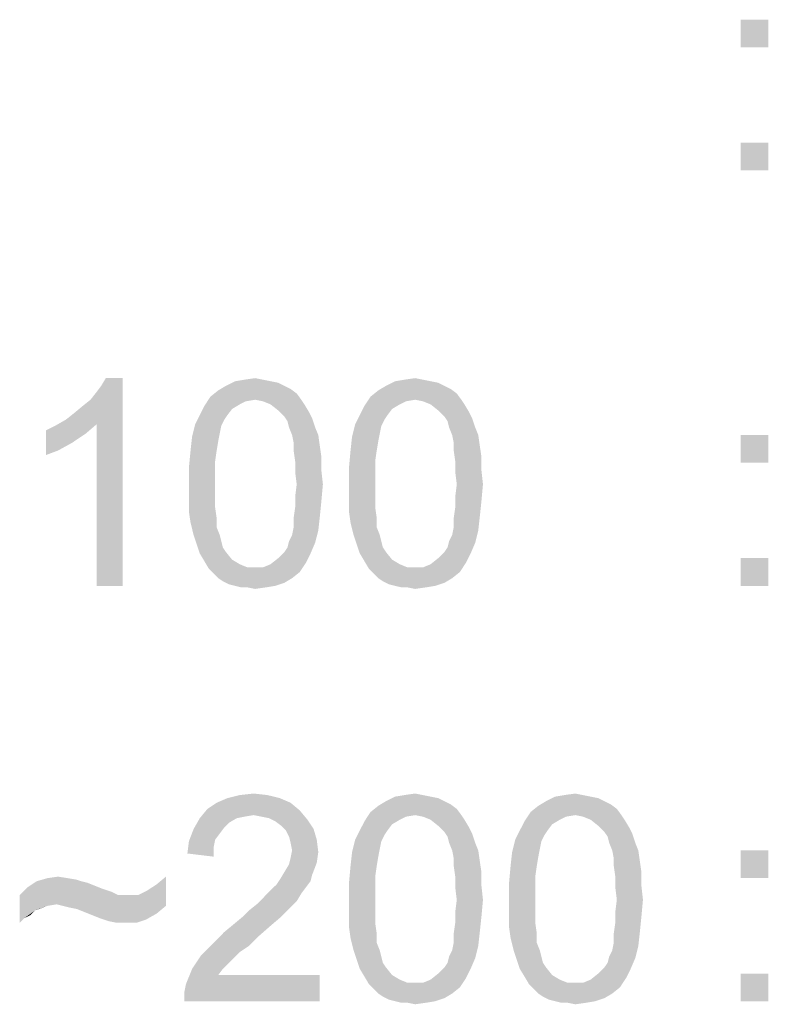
# Model space of a CAD drawing. Extents: x 0 to 1189, y 0 to 841.
# Tile 63 of 96: x 1096 to 1105, y 46 to 57. Entities that reach past the tile are written whole.
import ezdxf

# ---------------------------------------------------------------- set-up
doc = ezdxf.new("R2010")
doc.units = 0
doc.header["$LTSCALE"] = 65.395
doc.layers.get('0').update_dxf_attribs({"linetype": 'CONTINUOUS'})

msp = doc.modelspace()

# ---------------------------------------------------------------- linework, layer by layer
at = {"color": 6, "linetype": 'Continuous'}
for points in [[(1104.659, 56.62), (1104.352, 56.313), (1104.352, 56.62)], [(1104.352, 56.313), (1104.659, 56.62), (1104.659, 56.313)], [(1104.659, 55.257), (1104.352, 54.95), (1104.352, 55.257)], [(1104.352, 54.95), (1104.659, 55.257), (1104.659, 54.95)], [(1096.882, 52.19), (1096.968, 52.258), (1097.513, 52.65)], [(1097.223, 52.139), (1096.882, 52.19), (1097.513, 52.65)], [(1096.968, 52.258), (1097.07, 52.343), (1097.513, 52.65)], [(1097.07, 52.343), (1097.155, 52.411), (1097.513, 52.65)], [(1097.155, 52.411), (1097.223, 52.497), (1097.513, 52.65)], [(1097.223, 52.497), (1097.274, 52.565), (1097.513, 52.65)], [(1097.223, 50.35), (1097.223, 52.139), (1097.513, 52.65)], [(1097.223, 50.35), (1097.513, 52.65), (1097.513, 50.35)], [(1097.513, 52.65), (1097.274, 52.565), (1097.325, 52.65)], [(1099.302, 52.565), (1099.37, 52.531), (1098.569, 52.514)], [(1099.302, 52.565), (1098.569, 52.514), (1098.654, 52.565)], [(1099.148, 52.616), (1099.234, 52.599), (1098.654, 52.565)], [(1099.148, 52.616), (1098.654, 52.565), (1098.757, 52.616)], [(1098.654, 52.565), (1099.234, 52.599), (1099.302, 52.565)], [(1099.063, 52.633), (1098.757, 52.616), (1098.859, 52.633)], [(1098.757, 52.616), (1099.063, 52.633), (1099.148, 52.616)], [(1098.859, 52.633), (1098.978, 52.65), (1099.063, 52.633)], [(1101.074, 52.565), (1101.142, 52.531), (1100.341, 52.514)], [(1101.074, 52.565), (1100.341, 52.514), (1100.426, 52.565)], [(1100.92, 52.616), (1101.005, 52.599), (1100.426, 52.565)], [(1100.92, 52.616), (1100.426, 52.565), (1100.528, 52.616)], [(1100.426, 52.565), (1101.005, 52.599), (1101.074, 52.565)], [(1100.835, 52.633), (1100.528, 52.616), (1100.631, 52.633)], [(1100.528, 52.616), (1100.835, 52.633), (1100.92, 52.616)], [(1100.631, 52.633), (1100.75, 52.65), (1100.835, 52.633)], [(1099.438, 52.48), (1098.484, 52.446), (1098.569, 52.514)], [(1098.978, 52.411), (1098.484, 52.446), (1099.438, 52.48)], [(1098.569, 52.514), (1099.37, 52.531), (1099.438, 52.48)], [(1098.978, 52.411), (1099.438, 52.48), (1099.489, 52.411)], [(1101.21, 52.48), (1100.256, 52.446), (1100.341, 52.514)], [(1100.75, 52.411), (1100.256, 52.446), (1101.21, 52.48)], [(1100.341, 52.514), (1101.142, 52.531), (1101.21, 52.48)], [(1100.75, 52.411), (1101.21, 52.48), (1101.261, 52.411)], [(1098.723, 52.309), (1098.365, 52.241), (1098.416, 52.343)], [(1098.978, 52.411), (1098.416, 52.343), (1098.484, 52.446)], [(1098.978, 52.411), (1098.876, 52.394), (1098.416, 52.343)], [(1098.876, 52.394), (1098.808, 52.36), (1098.416, 52.343)], [(1098.416, 52.343), (1098.808, 52.36), (1098.723, 52.309)], [(1099.489, 52.411), (1099.063, 52.394), (1098.978, 52.411)], [(1099.148, 52.36), (1099.063, 52.394), (1099.489, 52.411)], [(1099.148, 52.36), (1099.489, 52.411), (1099.523, 52.36)], [(1099.523, 52.36), (1099.234, 52.292), (1099.148, 52.36)], [(1099.234, 52.292), (1099.523, 52.36), (1099.574, 52.275)], [(1100.494, 52.309), (1100.137, 52.241), (1100.188, 52.343)], [(1100.75, 52.411), (1100.188, 52.343), (1100.256, 52.446)], [(1100.75, 52.411), (1100.648, 52.394), (1100.188, 52.343)], [(1100.648, 52.394), (1100.58, 52.36), (1100.188, 52.343)], [(1100.188, 52.343), (1100.58, 52.36), (1100.494, 52.309)], [(1101.261, 52.411), (1100.835, 52.394), (1100.75, 52.411)], [(1100.92, 52.36), (1100.835, 52.394), (1101.261, 52.411)], [(1100.92, 52.36), (1101.261, 52.411), (1101.295, 52.36)], [(1101.295, 52.36), (1101.005, 52.292), (1100.92, 52.36)], [(1101.005, 52.292), (1101.295, 52.36), (1101.346, 52.275)], [(1098.671, 52.241), (1098.637, 52.19), (1098.314, 52.139)], [(1098.671, 52.241), (1098.314, 52.139), (1098.365, 52.241)], [(1098.365, 52.241), (1098.723, 52.309), (1098.671, 52.241)], [(1099.574, 52.275), (1099.302, 52.224), (1099.234, 52.292)], [(1099.302, 52.224), (1099.574, 52.275), (1099.608, 52.207)], [(1100.443, 52.241), (1100.409, 52.19), (1100.085, 52.139)], [(1100.443, 52.241), (1100.085, 52.139), (1100.137, 52.241)], [(1100.137, 52.241), (1100.494, 52.309), (1100.443, 52.241)], [(1101.346, 52.275), (1101.074, 52.224), (1101.005, 52.292)], [(1101.074, 52.224), (1101.346, 52.275), (1101.38, 52.207)], [(1096.661, 52.071), (1096.763, 52.122), (1097.223, 52.139)], [(1096.661, 52.071), (1097.223, 52.139), (1097.104, 52.037)], [(1097.223, 52.139), (1096.763, 52.122), (1096.882, 52.19)], [(1098.603, 52.122), (1098.28, 52.003), (1098.314, 52.139)], [(1098.603, 52.122), (1098.586, 52.037), (1098.28, 52.003)], [(1098.314, 52.139), (1098.637, 52.19), (1098.603, 52.122)], [(1099.608, 52.207), (1099.336, 52.173), (1099.302, 52.224)], [(1099.353, 52.105), (1099.336, 52.173), (1099.608, 52.207)], [(1099.353, 52.105), (1099.608, 52.207), (1099.642, 52.105)], [(1100.375, 52.122), (1100.051, 52.003), (1100.085, 52.139)], [(1100.375, 52.122), (1100.358, 52.037), (1100.051, 52.003)], [(1100.085, 52.139), (1100.409, 52.19), (1100.375, 52.122)], [(1101.38, 52.207), (1101.108, 52.173), (1101.074, 52.224)], [(1101.125, 52.105), (1101.108, 52.173), (1101.38, 52.207)], [(1101.125, 52.105), (1101.38, 52.207), (1101.414, 52.105)], [(1097.104, 52.037), (1096.661, 51.798), (1096.661, 52.071)], [(1097.104, 52.037), (1096.951, 51.934), (1096.661, 51.798)], [(1098.28, 52.003), (1098.586, 52.037), (1098.569, 51.951)], [(1099.642, 52.105), (1099.387, 52.02), (1099.353, 52.105)], [(1099.387, 52.02), (1099.642, 52.105), (1099.677, 52.02)], [(1099.677, 52.02), (1099.404, 51.934), (1099.387, 52.02)], [(1099.404, 51.934), (1099.677, 52.02), (1099.694, 51.9)], [(1100.051, 52.003), (1100.358, 52.037), (1100.341, 51.951)], [(1101.414, 52.105), (1101.159, 52.02), (1101.125, 52.105)], [(1101.159, 52.02), (1101.414, 52.105), (1101.448, 52.02)], [(1101.448, 52.02), (1101.176, 51.934), (1101.159, 52.02)], [(1101.176, 51.934), (1101.448, 52.02), (1101.465, 51.9)], [(1104.659, 52.02), (1104.352, 51.713), (1104.352, 52.02)], [(1104.352, 51.713), (1104.659, 52.02), (1104.659, 51.713)], [(1096.951, 51.934), (1096.797, 51.849), (1096.661, 51.798)], [(1098.569, 51.951), (1098.263, 51.849), (1098.28, 52.003)], [(1098.263, 51.849), (1098.569, 51.951), (1098.552, 51.849)], [(1099.694, 51.9), (1099.404, 51.849), (1099.404, 51.934)], [(1100.341, 51.951), (1100.034, 51.849), (1100.051, 52.003)], [(1100.034, 51.849), (1100.341, 51.951), (1100.324, 51.849)], [(1101.465, 51.9), (1101.176, 51.849), (1101.176, 51.934)], [(1098.552, 51.849), (1098.535, 51.73), (1098.245, 51.662)], [(1098.552, 51.849), (1098.245, 51.662), (1098.263, 51.849)], [(1099.404, 51.849), (1099.694, 51.9), (1099.711, 51.781)], [(1099.711, 51.781), (1099.421, 51.73), (1099.404, 51.849)], [(1100.324, 51.849), (1100.307, 51.73), (1100.017, 51.662)], [(1100.324, 51.849), (1100.017, 51.662), (1100.034, 51.849)], [(1101.176, 51.849), (1101.465, 51.9), (1101.483, 51.781)], [(1101.483, 51.781), (1101.193, 51.73), (1101.176, 51.849)], [(1098.245, 51.662), (1098.535, 51.73), (1098.535, 51.611)], [(1099.421, 51.73), (1099.711, 51.781), (1099.711, 51.628)], [(1099.711, 51.628), (1099.421, 51.611), (1099.421, 51.73)], [(1100.017, 51.662), (1100.307, 51.73), (1100.307, 51.611)], [(1101.193, 51.73), (1101.483, 51.781), (1101.483, 51.628)], [(1101.483, 51.628), (1101.193, 51.611), (1101.193, 51.73)], [(1098.535, 51.611), (1098.245, 51.474), (1098.245, 51.662)], [(1098.245, 51.474), (1098.535, 51.611), (1098.535, 51.474)], [(1099.438, 51.474), (1099.421, 51.611), (1099.711, 51.628)], [(1099.438, 51.474), (1099.711, 51.628), (1099.728, 51.474)], [(1100.307, 51.611), (1100.017, 51.474), (1100.017, 51.662)], [(1100.017, 51.474), (1100.307, 51.611), (1100.307, 51.474)], [(1101.21, 51.474), (1101.193, 51.611), (1101.483, 51.628)], [(1101.21, 51.474), (1101.483, 51.628), (1101.5, 51.474)], [(1098.535, 51.474), (1098.535, 51.338), (1098.245, 51.321)], [(1098.535, 51.474), (1098.245, 51.321), (1098.245, 51.474)], [(1099.728, 51.474), (1099.421, 51.338), (1099.438, 51.474)], [(1099.421, 51.338), (1099.728, 51.474), (1099.711, 51.287)], [(1100.307, 51.474), (1100.307, 51.338), (1100.017, 51.321)], [(1100.307, 51.474), (1100.017, 51.321), (1100.017, 51.474)], [(1101.5, 51.474), (1101.193, 51.338), (1101.21, 51.474)], [(1101.193, 51.338), (1101.5, 51.474), (1101.483, 51.287)], [(1098.245, 51.321), (1098.535, 51.338), (1098.535, 51.219)], [(1098.535, 51.219), (1098.245, 51.168), (1098.245, 51.321)], [(1099.711, 51.287), (1099.421, 51.219), (1099.421, 51.338)], [(1099.421, 51.219), (1099.711, 51.287), (1099.694, 51.117)], [(1100.017, 51.321), (1100.307, 51.338), (1100.307, 51.219)], [(1100.307, 51.219), (1100.017, 51.168), (1100.017, 51.321)], [(1101.483, 51.287), (1101.193, 51.219), (1101.193, 51.338)], [(1101.193, 51.219), (1101.483, 51.287), (1101.465, 51.117)], [(1098.245, 51.168), (1098.535, 51.219), (1098.552, 51.1)], [(1098.552, 51.1), (1098.263, 51.049), (1098.245, 51.168)], [(1099.694, 51.117), (1099.404, 51.1), (1099.421, 51.219)], [(1100.017, 51.168), (1100.307, 51.219), (1100.324, 51.1)], [(1100.324, 51.1), (1100.034, 51.049), (1100.017, 51.168)], [(1101.465, 51.117), (1101.176, 51.1), (1101.193, 51.219)], [(1098.263, 51.049), (1098.552, 51.1), (1098.552, 50.997)], [(1098.552, 50.997), (1098.297, 50.912), (1098.263, 51.049)], [(1099.404, 50.997), (1099.404, 51.1), (1099.694, 51.117)], [(1099.404, 50.997), (1099.694, 51.117), (1099.677, 50.963)], [(1100.034, 51.049), (1100.324, 51.1), (1100.324, 50.997)], [(1100.324, 50.997), (1100.068, 50.912), (1100.034, 51.049)], [(1101.176, 50.997), (1101.176, 51.1), (1101.465, 51.117)], [(1101.176, 50.997), (1101.465, 51.117), (1101.448, 50.963)], [(1098.297, 50.912), (1098.552, 50.997), (1098.586, 50.912)], [(1099.353, 50.844), (1099.387, 50.912), (1099.677, 50.963)], [(1099.353, 50.844), (1099.677, 50.963), (1099.642, 50.827)], [(1099.677, 50.963), (1099.387, 50.912), (1099.404, 50.997)], [(1100.068, 50.912), (1100.324, 50.997), (1100.358, 50.912)], [(1101.125, 50.844), (1101.159, 50.912), (1101.448, 50.963)], [(1101.125, 50.844), (1101.448, 50.963), (1101.414, 50.827)], [(1101.448, 50.963), (1101.159, 50.912), (1101.176, 50.997)], [(1098.586, 50.912), (1098.331, 50.81), (1098.297, 50.912)], [(1098.586, 50.912), (1098.603, 50.844), (1098.331, 50.81)], [(1098.331, 50.81), (1098.603, 50.844), (1098.62, 50.776)], [(1099.302, 50.725), (1099.336, 50.776), (1099.642, 50.827)], [(1099.302, 50.725), (1099.642, 50.827), (1099.591, 50.708)], [(1099.642, 50.827), (1099.336, 50.776), (1099.353, 50.844)], [(1100.358, 50.912), (1100.102, 50.81), (1100.068, 50.912)], [(1100.358, 50.912), (1100.375, 50.844), (1100.102, 50.81)], [(1100.102, 50.81), (1100.375, 50.844), (1100.392, 50.776)], [(1101.074, 50.725), (1101.108, 50.776), (1101.414, 50.827)], [(1101.074, 50.725), (1101.414, 50.827), (1101.363, 50.708)], [(1101.414, 50.827), (1101.108, 50.776), (1101.125, 50.844)], [(1098.62, 50.776), (1098.365, 50.708), (1098.331, 50.81)], [(1098.62, 50.776), (1098.654, 50.725), (1098.365, 50.708)], [(1098.365, 50.708), (1098.654, 50.725), (1098.723, 50.64)], [(1098.723, 50.64), (1098.416, 50.623), (1098.365, 50.708)], [(1099.591, 50.708), (1099.234, 50.657), (1099.302, 50.725)], [(1099.234, 50.657), (1099.591, 50.708), (1099.54, 50.606)], [(1100.392, 50.776), (1100.137, 50.708), (1100.102, 50.81)], [(1100.392, 50.776), (1100.426, 50.725), (1100.137, 50.708)], [(1100.137, 50.708), (1100.426, 50.725), (1100.494, 50.64)], [(1100.494, 50.64), (1100.188, 50.623), (1100.137, 50.708)], [(1101.363, 50.708), (1101.005, 50.657), (1101.074, 50.725)], [(1101.005, 50.657), (1101.363, 50.708), (1101.312, 50.606)], [(1098.416, 50.623), (1098.723, 50.64), (1098.808, 50.589)], [(1098.808, 50.589), (1098.467, 50.537), (1098.416, 50.623)], [(1099.063, 50.554), (1099.148, 50.589), (1099.54, 50.606)], [(1099.063, 50.554), (1099.54, 50.606), (1099.472, 50.503)], [(1099.54, 50.606), (1099.148, 50.589), (1099.234, 50.657)], [(1100.188, 50.623), (1100.494, 50.64), (1100.58, 50.589)], [(1100.58, 50.589), (1100.239, 50.537), (1100.188, 50.623)], [(1100.835, 50.554), (1100.92, 50.589), (1101.312, 50.606)], [(1100.835, 50.554), (1101.312, 50.606), (1101.244, 50.503)], [(1101.312, 50.606), (1100.92, 50.589), (1101.005, 50.657)], [(1104.659, 50.657), (1104.352, 50.35), (1104.352, 50.657)], [(1104.352, 50.35), (1104.659, 50.657), (1104.659, 50.35)], [(1098.808, 50.589), (1098.893, 50.554), (1098.467, 50.537)], [(1098.978, 50.554), (1099.063, 50.554), (1098.467, 50.537)], [(1098.893, 50.554), (1098.978, 50.554), (1098.467, 50.537)], [(1099.472, 50.503), (1098.467, 50.537), (1099.063, 50.554)], [(1099.472, 50.503), (1098.518, 50.486), (1098.467, 50.537)], [(1098.569, 50.435), (1098.518, 50.486), (1099.472, 50.503)], [(1098.569, 50.435), (1099.472, 50.503), (1099.387, 50.435)], [(1100.58, 50.589), (1100.665, 50.554), (1100.239, 50.537)], [(1100.75, 50.554), (1100.835, 50.554), (1100.239, 50.537)], [(1100.665, 50.554), (1100.75, 50.554), (1100.239, 50.537)], [(1101.244, 50.503), (1100.239, 50.537), (1100.835, 50.554)], [(1101.244, 50.503), (1100.29, 50.486), (1100.239, 50.537)], [(1100.341, 50.435), (1100.29, 50.486), (1101.244, 50.503)], [(1100.341, 50.435), (1101.244, 50.503), (1101.159, 50.435)], [(1099.387, 50.435), (1098.62, 50.401), (1098.569, 50.435)], [(1098.62, 50.401), (1099.387, 50.435), (1099.302, 50.384)], [(1099.302, 50.384), (1098.688, 50.367), (1098.62, 50.401)], [(1098.757, 50.35), (1098.688, 50.367), (1099.302, 50.384)], [(1098.757, 50.35), (1099.302, 50.384), (1099.2, 50.35)], [(1101.159, 50.435), (1100.392, 50.401), (1100.341, 50.435)], [(1100.392, 50.401), (1101.159, 50.435), (1101.074, 50.384)], [(1101.074, 50.384), (1100.46, 50.367), (1100.392, 50.401)], [(1100.528, 50.35), (1100.46, 50.367), (1101.074, 50.384)], [(1100.528, 50.35), (1101.074, 50.384), (1100.971, 50.35)], [(1099.2, 50.35), (1098.825, 50.333), (1098.757, 50.35)], [(1098.893, 50.333), (1098.825, 50.333), (1099.2, 50.35)], [(1098.893, 50.333), (1099.2, 50.35), (1099.097, 50.333)], [(1099.097, 50.333), (1098.978, 50.316), (1098.893, 50.333)], [(1100.971, 50.35), (1100.597, 50.333), (1100.528, 50.35)], [(1100.665, 50.333), (1100.597, 50.333), (1100.971, 50.35)], [(1100.665, 50.333), (1100.971, 50.35), (1100.869, 50.333)], [(1100.869, 50.333), (1100.75, 50.316), (1100.665, 50.333)], [(1099.251, 47.999), (1098.552, 47.948), (1098.671, 47.999)], [(1098.552, 47.948), (1099.251, 47.999), (1099.37, 47.948)], [(1099.114, 48.033), (1098.671, 47.999), (1098.808, 48.033)], [(1098.671, 47.999), (1099.114, 48.033), (1099.251, 47.999)], [(1098.808, 48.033), (1098.961, 48.05), (1099.114, 48.033)], [(1100.92, 48.016), (1101.005, 47.999), (1100.426, 47.965)], [(1100.92, 48.016), (1100.426, 47.965), (1100.528, 48.016)], [(1100.426, 47.965), (1101.005, 47.999), (1101.074, 47.965)], [(1100.835, 48.033), (1100.528, 48.016), (1100.631, 48.033)], [(1100.528, 48.016), (1100.835, 48.033), (1100.92, 48.016)], [(1100.631, 48.033), (1100.75, 48.05), (1100.835, 48.033)], [(1102.692, 48.016), (1102.777, 47.999), (1102.198, 47.965)], [(1102.692, 48.016), (1102.198, 47.965), (1102.3, 48.016)], [(1102.198, 47.965), (1102.777, 47.999), (1102.845, 47.965)], [(1102.607, 48.033), (1102.3, 48.016), (1102.402, 48.033)], [(1102.3, 48.016), (1102.607, 48.033), (1102.692, 48.016)], [(1102.402, 48.033), (1102.522, 48.05), (1102.607, 48.033)], [(1099.472, 47.863), (1098.365, 47.777), (1098.45, 47.88)], [(1099.37, 47.948), (1098.45, 47.88), (1098.552, 47.948)], [(1098.45, 47.88), (1099.37, 47.948), (1099.472, 47.863)], [(1101.21, 47.88), (1100.256, 47.846), (1100.341, 47.914)], [(1100.75, 47.811), (1100.256, 47.846), (1101.21, 47.88)], [(1101.074, 47.965), (1101.142, 47.931), (1100.341, 47.914)], [(1101.074, 47.965), (1100.341, 47.914), (1100.426, 47.965)], [(1100.341, 47.914), (1101.142, 47.931), (1101.21, 47.88)], [(1100.75, 47.811), (1101.21, 47.88), (1101.261, 47.811)], [(1102.982, 47.88), (1102.028, 47.846), (1102.113, 47.914)], [(1102.522, 47.811), (1102.028, 47.846), (1102.982, 47.88)], [(1102.845, 47.965), (1102.914, 47.931), (1102.113, 47.914)], [(1102.845, 47.965), (1102.113, 47.914), (1102.198, 47.965)], [(1102.113, 47.914), (1102.914, 47.931), (1102.982, 47.88)], [(1102.522, 47.811), (1102.982, 47.88), (1103.033, 47.811)], [(1098.774, 47.777), (1098.688, 47.726), (1098.297, 47.658)], [(1098.774, 47.777), (1098.297, 47.658), (1098.365, 47.777)], [(1099.472, 47.863), (1098.961, 47.811), (1098.365, 47.777)], [(1098.961, 47.811), (1098.859, 47.794), (1098.365, 47.777)], [(1098.365, 47.777), (1098.859, 47.794), (1098.774, 47.777)], [(1099.046, 47.794), (1098.961, 47.811), (1099.472, 47.863)], [(1099.131, 47.777), (1099.046, 47.794), (1099.472, 47.863)], [(1099.131, 47.777), (1099.472, 47.863), (1099.557, 47.76)], [(1099.557, 47.76), (1099.2, 47.743), (1099.131, 47.777)], [(1099.268, 47.692), (1099.2, 47.743), (1099.557, 47.76)], [(1099.268, 47.692), (1099.557, 47.76), (1099.625, 47.658)], [(1100.75, 47.811), (1100.188, 47.743), (1100.256, 47.846)], [(1100.75, 47.811), (1100.648, 47.794), (1100.188, 47.743)], [(1100.648, 47.794), (1100.58, 47.76), (1100.188, 47.743)], [(1100.188, 47.743), (1100.58, 47.76), (1100.494, 47.709)], [(1101.261, 47.811), (1100.835, 47.794), (1100.75, 47.811)], [(1100.92, 47.76), (1100.835, 47.794), (1101.261, 47.811)], [(1100.92, 47.76), (1101.261, 47.811), (1101.295, 47.76)], [(1101.295, 47.76), (1101.005, 47.692), (1100.92, 47.76)], [(1101.005, 47.692), (1101.295, 47.76), (1101.346, 47.675)], [(1102.522, 47.811), (1101.96, 47.743), (1102.028, 47.846)], [(1102.522, 47.811), (1102.42, 47.794), (1101.96, 47.743)], [(1102.42, 47.794), (1102.351, 47.76), (1101.96, 47.743)], [(1101.96, 47.743), (1102.351, 47.76), (1102.266, 47.709)], [(1103.033, 47.811), (1102.607, 47.794), (1102.522, 47.811)], [(1102.692, 47.76), (1102.607, 47.794), (1103.033, 47.811)], [(1102.692, 47.76), (1103.033, 47.811), (1103.067, 47.76)], [(1103.067, 47.76), (1102.777, 47.692), (1102.692, 47.76)], [(1102.777, 47.692), (1103.067, 47.76), (1103.118, 47.675)], [(1098.586, 47.607), (1098.245, 47.522), (1098.297, 47.658)], [(1098.688, 47.726), (1098.637, 47.675), (1098.297, 47.658)], [(1098.297, 47.658), (1098.637, 47.675), (1098.586, 47.607)], [(1099.625, 47.658), (1099.319, 47.641), (1099.268, 47.692)], [(1099.353, 47.573), (1099.319, 47.641), (1099.625, 47.658)], [(1099.353, 47.573), (1099.625, 47.658), (1099.66, 47.539)], [(1100.494, 47.709), (1100.137, 47.641), (1100.188, 47.743)], [(1100.137, 47.641), (1100.494, 47.709), (1100.443, 47.641)], [(1101.346, 47.675), (1101.074, 47.624), (1101.005, 47.692)], [(1101.074, 47.624), (1101.346, 47.675), (1101.38, 47.607)], [(1102.266, 47.709), (1101.908, 47.641), (1101.96, 47.743)], [(1101.908, 47.641), (1102.266, 47.709), (1102.215, 47.641)], [(1103.118, 47.675), (1102.845, 47.624), (1102.777, 47.692)], [(1102.845, 47.624), (1103.118, 47.675), (1103.152, 47.607)], [(1098.586, 47.607), (1098.535, 47.539), (1098.245, 47.522)], [(1099.66, 47.539), (1099.37, 47.505), (1099.353, 47.573)], [(1100.443, 47.641), (1100.409, 47.59), (1100.085, 47.539)], [(1100.443, 47.641), (1100.085, 47.539), (1100.137, 47.641)], [(1100.085, 47.539), (1100.409, 47.59), (1100.375, 47.522)], [(1101.38, 47.607), (1101.108, 47.573), (1101.074, 47.624)], [(1101.125, 47.505), (1101.108, 47.573), (1101.38, 47.607)], [(1101.125, 47.505), (1101.38, 47.607), (1101.414, 47.505)], [(1102.215, 47.641), (1102.181, 47.59), (1101.857, 47.539)], [(1102.215, 47.641), (1101.857, 47.539), (1101.908, 47.641)], [(1101.857, 47.539), (1102.181, 47.59), (1102.147, 47.522)], [(1103.152, 47.607), (1102.88, 47.573), (1102.845, 47.624)], [(1102.897, 47.505), (1102.88, 47.573), (1103.152, 47.607)], [(1102.897, 47.505), (1103.152, 47.607), (1103.186, 47.505)], [(1098.518, 47.454), (1098.228, 47.386), (1098.245, 47.522)], [(1098.228, 47.386), (1098.518, 47.454), (1098.518, 47.351)], [(1098.245, 47.522), (1098.535, 47.539), (1098.518, 47.454)], [(1099.387, 47.42), (1099.37, 47.505), (1099.66, 47.539)], [(1099.387, 47.42), (1099.66, 47.539), (1099.677, 47.403)], [(1100.375, 47.522), (1100.051, 47.403), (1100.085, 47.539)], [(1100.375, 47.522), (1100.358, 47.437), (1100.051, 47.403)], [(1100.051, 47.403), (1100.358, 47.437), (1100.341, 47.351)], [(1101.414, 47.505), (1101.159, 47.42), (1101.125, 47.505)], [(1101.159, 47.42), (1101.414, 47.505), (1101.448, 47.42)], [(1102.147, 47.522), (1101.823, 47.403), (1101.857, 47.539)], [(1102.147, 47.522), (1102.13, 47.437), (1101.823, 47.403)], [(1101.823, 47.403), (1102.13, 47.437), (1102.113, 47.351)], [(1103.186, 47.505), (1102.931, 47.42), (1102.897, 47.505)], [(1102.931, 47.42), (1103.186, 47.505), (1103.22, 47.42)], [(1099.66, 47.283), (1099.353, 47.266), (1099.37, 47.334)], [(1099.677, 47.403), (1099.37, 47.334), (1099.387, 47.42)], [(1099.37, 47.334), (1099.677, 47.403), (1099.66, 47.283)], [(1100.341, 47.351), (1100.034, 47.249), (1100.051, 47.403)], [(1100.034, 47.249), (1100.341, 47.351), (1100.324, 47.249)], [(1101.448, 47.42), (1101.176, 47.334), (1101.159, 47.42)], [(1101.176, 47.334), (1101.448, 47.42), (1101.465, 47.3)], [(1101.465, 47.3), (1101.176, 47.249), (1101.176, 47.334)], [(1102.113, 47.351), (1101.806, 47.249), (1101.823, 47.403)], [(1101.806, 47.249), (1102.113, 47.351), (1102.096, 47.249)], [(1103.22, 47.42), (1102.948, 47.334), (1102.931, 47.42)], [(1102.948, 47.334), (1103.22, 47.42), (1103.237, 47.3)], [(1103.237, 47.3), (1102.948, 47.249), (1102.948, 47.334)], [(1104.659, 47.42), (1104.352, 47.113), (1104.352, 47.42)], [(1104.352, 47.113), (1104.659, 47.42), (1104.659, 47.113)], [(1099.302, 47.181), (1099.353, 47.266), (1099.66, 47.283)], [(1099.302, 47.181), (1099.66, 47.283), (1099.608, 47.147)], [(1100.324, 47.249), (1100.307, 47.13), (1100.017, 47.062)], [(1100.324, 47.249), (1100.017, 47.062), (1100.034, 47.249)], [(1101.176, 47.249), (1101.465, 47.3), (1101.483, 47.181)], [(1101.483, 47.181), (1101.193, 47.13), (1101.176, 47.249)], [(1102.096, 47.249), (1102.079, 47.13), (1101.789, 47.062)], [(1102.096, 47.249), (1101.789, 47.062), (1101.806, 47.249)], [(1102.948, 47.249), (1103.237, 47.3), (1103.254, 47.181)], [(1103.254, 47.181), (1102.965, 47.13), (1102.948, 47.249)], [(1096.9, 47.113), (1097.002, 47.096), (1096.559, 47.079)], [(1096.9, 47.113), (1096.559, 47.079), (1096.678, 47.113)], [(1096.678, 47.113), (1096.797, 47.13), (1096.9, 47.113)], [(1097.888, 47.045), (1097.99, 47.13), (1097.99, 46.806)], [(1099.608, 47.147), (1099.251, 47.096), (1099.302, 47.181)], [(1099.251, 47.096), (1099.608, 47.147), (1099.591, 47.079)], [(1100.017, 47.062), (1100.307, 47.13), (1100.307, 47.011)], [(1101.193, 47.13), (1101.483, 47.181), (1101.483, 47.028)], [(1101.483, 47.028), (1101.193, 47.011), (1101.193, 47.13)], [(1101.789, 47.062), (1102.079, 47.13), (1102.079, 47.011)], [(1102.965, 47.13), (1103.254, 47.181), (1103.254, 47.028)], [(1103.254, 47.028), (1102.965, 47.011), (1102.965, 47.13)], [(1097.291, 46.994), (1096.371, 46.926), (1096.457, 47.011)], [(1097.053, 47.079), (1097.121, 47.062), (1096.457, 47.011)], [(1097.053, 47.079), (1096.457, 47.011), (1096.559, 47.079)], [(1097.121, 47.062), (1097.206, 47.028), (1096.457, 47.011)], [(1096.457, 47.011), (1097.206, 47.028), (1097.291, 46.994)], [(1096.559, 47.079), (1097.002, 47.096), (1097.053, 47.079)], [(1097.99, 46.806), (1097.785, 46.977), (1097.888, 47.045)], [(1099.114, 46.943), (1099.165, 46.994), (1099.54, 47.011)], [(1099.114, 46.943), (1099.54, 47.011), (1099.489, 46.943)], [(1099.54, 47.011), (1099.165, 46.994), (1099.217, 47.045)], [(1099.591, 47.079), (1099.217, 47.045), (1099.251, 47.096)], [(1099.217, 47.045), (1099.591, 47.079), (1099.54, 47.011)], [(1100.307, 47.011), (1100.017, 46.874), (1100.017, 47.062)], [(1100.017, 46.874), (1100.307, 47.011), (1100.307, 46.874)], [(1101.21, 46.874), (1101.193, 47.011), (1101.483, 47.028)], [(1101.21, 46.874), (1101.483, 47.028), (1101.5, 46.874)], [(1102.079, 47.011), (1101.789, 46.874), (1101.789, 47.062)], [(1101.789, 46.874), (1102.079, 47.011), (1102.079, 46.874)], [(1102.982, 46.874), (1102.965, 47.011), (1103.254, 47.028)], [(1102.982, 46.874), (1103.254, 47.028), (1103.271, 46.874)], [(1097.291, 46.994), (1097.342, 46.977), (1096.371, 46.926)], [(1097.342, 46.977), (1097.394, 46.96), (1096.371, 46.926)], [(1097.394, 46.96), (1097.428, 46.943), (1096.371, 46.926)], [(1096.371, 46.926), (1097.428, 46.943), (1097.462, 46.926)], [(1096.371, 46.926), (1097.462, 46.926), (1096.78, 46.823)], [(1096.371, 46.926), (1096.78, 46.823), (1096.678, 46.806)], [(1096.371, 46.926), (1096.678, 46.806), (1096.542, 46.755)], [(1096.371, 46.926), (1096.542, 46.755), (1096.422, 46.67)], [(1096.422, 46.67), (1096.371, 46.619), (1096.371, 46.926)], [(1096.848, 46.806), (1096.78, 46.823), (1097.683, 46.926)], [(1097.581, 46.926), (1097.683, 46.926), (1096.78, 46.823)], [(1097.462, 46.926), (1097.581, 46.926), (1096.78, 46.823)], [(1097.99, 46.806), (1096.848, 46.806), (1097.683, 46.926)], [(1097.99, 46.806), (1097.683, 46.926), (1097.785, 46.977)], [(1099.438, 46.857), (1098.995, 46.823), (1099.063, 46.891)], [(1099.489, 46.943), (1099.063, 46.891), (1099.114, 46.943)], [(1099.063, 46.891), (1099.489, 46.943), (1099.438, 46.857)], [(1096.678, 46.806), (1096.593, 46.772), (1096.542, 46.755)], [(1097.99, 46.806), (1096.917, 46.789), (1096.848, 46.806)], [(1097.002, 46.772), (1096.917, 46.789), (1097.99, 46.806)], [(1097.087, 46.738), (1097.002, 46.772), (1097.99, 46.806)], [(1097.087, 46.738), (1097.99, 46.806), (1097.888, 46.721)], [(1098.842, 46.687), (1098.91, 46.755), (1099.37, 46.789)], [(1098.842, 46.687), (1099.37, 46.789), (1099.268, 46.687)], [(1099.37, 46.789), (1098.91, 46.755), (1098.995, 46.823)], [(1098.995, 46.823), (1099.438, 46.857), (1099.37, 46.789)], [(1100.307, 46.874), (1100.307, 46.738), (1100.017, 46.721)], [(1100.307, 46.874), (1100.017, 46.721), (1100.017, 46.874)], [(1101.5, 46.874), (1101.193, 46.738), (1101.21, 46.874)], [(1101.193, 46.738), (1101.5, 46.874), (1101.483, 46.687)], [(1102.079, 46.874), (1102.079, 46.738), (1101.789, 46.721)], [(1102.079, 46.874), (1101.789, 46.721), (1101.789, 46.874)], [(1103.271, 46.874), (1102.965, 46.738), (1102.982, 46.874)], [(1102.965, 46.738), (1103.271, 46.874), (1103.254, 46.687)], [(1096.542, 46.755), (1096.491, 46.704), (1096.422, 46.67)], [(1097.888, 46.721), (1097.172, 46.704), (1097.087, 46.738)], [(1097.257, 46.67), (1097.172, 46.704), (1097.888, 46.721)], [(1097.308, 46.653), (1097.257, 46.67), (1097.888, 46.721)], [(1097.308, 46.653), (1097.888, 46.721), (1097.768, 46.653)], [(1099.268, 46.687), (1098.74, 46.602), (1098.842, 46.687)], [(1098.74, 46.602), (1099.268, 46.687), (1099.148, 46.585)], [(1100.017, 46.721), (1100.307, 46.738), (1100.307, 46.619)], [(1100.307, 46.619), (1100.017, 46.568), (1100.017, 46.721)], [(1101.483, 46.687), (1101.193, 46.619), (1101.193, 46.738)], [(1101.193, 46.619), (1101.483, 46.687), (1101.465, 46.517)], [(1101.789, 46.721), (1102.079, 46.738), (1102.079, 46.619)], [(1102.079, 46.619), (1101.789, 46.568), (1101.789, 46.721)], [(1103.254, 46.687), (1102.965, 46.619), (1102.965, 46.738)], [(1102.965, 46.619), (1103.254, 46.687), (1103.237, 46.517)], [(1097.768, 46.653), (1097.36, 46.636), (1097.308, 46.653)], [(1097.445, 46.619), (1097.36, 46.636), (1097.768, 46.653)], [(1097.547, 46.619), (1097.445, 46.619), (1097.768, 46.653)], [(1097.547, 46.619), (1097.768, 46.653), (1097.666, 46.619)], [(1099.148, 46.585), (1098.637, 46.517), (1098.74, 46.602)], [(1098.637, 46.517), (1099.148, 46.585), (1099.012, 46.466)], [(1100.017, 46.568), (1100.307, 46.619), (1100.324, 46.5)], [(1100.324, 46.5), (1100.034, 46.449), (1100.017, 46.568)], [(1101.465, 46.517), (1101.176, 46.5), (1101.193, 46.619)], [(1101.789, 46.568), (1102.079, 46.619), (1102.096, 46.5)], [(1102.096, 46.5), (1101.806, 46.449), (1101.789, 46.568)], [(1103.237, 46.517), (1102.948, 46.5), (1102.965, 46.619)], [(1099.012, 46.466), (1098.535, 46.414), (1098.637, 46.517)], [(1098.535, 46.414), (1099.012, 46.466), (1098.91, 46.363)], [(1100.034, 46.449), (1100.324, 46.5), (1100.324, 46.397)], [(1101.176, 46.397), (1101.176, 46.5), (1101.465, 46.517)], [(1101.176, 46.397), (1101.465, 46.517), (1101.448, 46.363)], [(1101.806, 46.449), (1102.096, 46.5), (1102.096, 46.397)], [(1102.948, 46.397), (1102.948, 46.5), (1103.237, 46.517)], [(1102.948, 46.397), (1103.237, 46.517), (1103.22, 46.363)], [(1098.91, 46.363), (1098.45, 46.329), (1098.535, 46.414)], [(1098.45, 46.329), (1098.91, 46.363), (1098.808, 46.295)], [(1100.324, 46.397), (1100.068, 46.312), (1100.034, 46.449)], [(1100.068, 46.312), (1100.324, 46.397), (1100.358, 46.312)], [(1101.125, 46.244), (1101.159, 46.312), (1101.448, 46.363)], [(1101.125, 46.244), (1101.448, 46.363), (1101.414, 46.227)], [(1101.448, 46.363), (1101.159, 46.312), (1101.176, 46.397)], [(1102.096, 46.397), (1101.84, 46.312), (1101.806, 46.449)], [(1101.84, 46.312), (1102.096, 46.397), (1102.13, 46.312)], [(1102.897, 46.244), (1102.931, 46.312), (1103.22, 46.363)], [(1102.897, 46.244), (1103.22, 46.363), (1103.186, 46.227)], [(1103.22, 46.363), (1102.931, 46.312), (1102.948, 46.397)], [(1098.74, 46.227), (1098.28, 46.108), (1098.382, 46.261)], [(1098.808, 46.295), (1098.382, 46.261), (1098.45, 46.329)], [(1098.382, 46.261), (1098.808, 46.295), (1098.74, 46.227)], [(1100.358, 46.312), (1100.102, 46.21), (1100.068, 46.312)], [(1100.358, 46.312), (1100.375, 46.244), (1100.102, 46.21)], [(1100.102, 46.21), (1100.375, 46.244), (1100.392, 46.176)], [(1101.414, 46.227), (1101.108, 46.176), (1101.125, 46.244)], [(1102.13, 46.312), (1101.874, 46.21), (1101.84, 46.312)], [(1102.13, 46.312), (1102.147, 46.244), (1101.874, 46.21)], [(1101.874, 46.21), (1102.147, 46.244), (1102.164, 46.176)], [(1103.186, 46.227), (1102.88, 46.176), (1102.897, 46.244)], [(1098.74, 46.227), (1098.688, 46.176), (1098.28, 46.108)], [(1098.28, 46.108), (1098.688, 46.176), (1098.62, 46.108)], [(1100.392, 46.176), (1100.137, 46.108), (1100.102, 46.21)], [(1100.392, 46.176), (1100.426, 46.125), (1100.137, 46.108)], [(1100.137, 46.108), (1100.426, 46.125), (1100.494, 46.04)], [(1101.363, 46.108), (1101.005, 46.057), (1101.074, 46.125)], [(1101.074, 46.125), (1101.108, 46.176), (1101.414, 46.227)], [(1101.074, 46.125), (1101.414, 46.227), (1101.363, 46.108)], [(1102.164, 46.176), (1101.908, 46.108), (1101.874, 46.21)], [(1102.164, 46.176), (1102.198, 46.125), (1101.908, 46.108)], [(1101.908, 46.108), (1102.198, 46.125), (1102.266, 46.04)], [(1103.135, 46.108), (1102.777, 46.057), (1102.845, 46.125)], [(1102.845, 46.125), (1102.88, 46.176), (1103.186, 46.227)], [(1102.845, 46.125), (1103.186, 46.227), (1103.135, 46.108)], [(1098.194, 45.852), (1098.211, 45.937), (1099.694, 46.04)], [(1098.194, 45.75), (1098.194, 45.852), (1099.694, 46.04)], [(1098.194, 45.75), (1099.694, 46.04), (1099.694, 45.75)], [(1098.62, 46.108), (1098.569, 46.04), (1098.211, 45.937)], [(1098.62, 46.108), (1098.211, 45.937), (1098.28, 46.108)], [(1098.569, 46.04), (1099.694, 46.04), (1098.211, 45.937)], [(1100.494, 46.04), (1100.188, 46.023), (1100.137, 46.108)], [(1100.188, 46.023), (1100.494, 46.04), (1100.58, 45.989)], [(1100.58, 45.989), (1100.239, 45.937), (1100.188, 46.023)], [(1101.312, 46.006), (1100.92, 45.989), (1101.005, 46.057)], [(1101.005, 46.057), (1101.363, 46.108), (1101.312, 46.006)], [(1102.266, 46.04), (1101.96, 46.023), (1101.908, 46.108)], [(1101.96, 46.023), (1102.266, 46.04), (1102.351, 45.989)], [(1102.351, 45.989), (1102.011, 45.937), (1101.96, 46.023)], [(1103.084, 46.006), (1102.692, 45.989), (1102.777, 46.057)], [(1102.777, 46.057), (1103.135, 46.108), (1103.084, 46.006)], [(1104.659, 46.057), (1104.352, 45.75), (1104.352, 46.057)], [(1104.352, 45.75), (1104.659, 46.057), (1104.659, 45.75)], [(1100.58, 45.989), (1100.665, 45.954), (1100.239, 45.937)], [(1100.75, 45.954), (1100.835, 45.954), (1100.239, 45.937)], [(1100.665, 45.954), (1100.75, 45.954), (1100.239, 45.937)], [(1101.244, 45.903), (1100.239, 45.937), (1100.835, 45.954)], [(1101.244, 45.903), (1100.29, 45.886), (1100.239, 45.937)], [(1100.835, 45.954), (1100.92, 45.989), (1101.312, 46.006)], [(1100.835, 45.954), (1101.312, 46.006), (1101.244, 45.903)], [(1102.351, 45.989), (1102.437, 45.954), (1102.011, 45.937)], [(1102.522, 45.954), (1102.607, 45.954), (1102.011, 45.937)], [(1102.437, 45.954), (1102.522, 45.954), (1102.011, 45.937)], [(1103.016, 45.903), (1102.011, 45.937), (1102.607, 45.954)], [(1103.016, 45.903), (1102.062, 45.886), (1102.011, 45.937)], [(1102.607, 45.954), (1102.692, 45.989), (1103.084, 46.006)], [(1102.607, 45.954), (1103.084, 46.006), (1103.016, 45.903)], [(1100.341, 45.835), (1100.29, 45.886), (1101.244, 45.903)], [(1100.341, 45.835), (1101.244, 45.903), (1101.159, 45.835)], [(1101.159, 45.835), (1100.392, 45.801), (1100.341, 45.835)], [(1100.392, 45.801), (1101.159, 45.835), (1101.074, 45.784)], [(1101.074, 45.784), (1100.46, 45.767), (1100.392, 45.801)], [(1102.113, 45.835), (1102.062, 45.886), (1103.016, 45.903)], [(1102.113, 45.835), (1103.016, 45.903), (1102.931, 45.835)], [(1102.931, 45.835), (1102.164, 45.801), (1102.113, 45.835)], [(1102.164, 45.801), (1102.931, 45.835), (1102.845, 45.784)], [(1102.845, 45.784), (1102.232, 45.767), (1102.164, 45.801)], [(1100.528, 45.75), (1100.46, 45.767), (1101.074, 45.784)], [(1100.528, 45.75), (1101.074, 45.784), (1100.971, 45.75)], [(1100.971, 45.75), (1100.597, 45.733), (1100.528, 45.75)], [(1100.665, 45.733), (1100.597, 45.733), (1100.971, 45.75)], [(1100.665, 45.733), (1100.971, 45.75), (1100.869, 45.733)], [(1100.869, 45.733), (1100.75, 45.716), (1100.665, 45.733)], [(1102.3, 45.75), (1102.232, 45.767), (1102.845, 45.784)], [(1102.3, 45.75), (1102.845, 45.784), (1102.743, 45.75)], [(1102.743, 45.75), (1102.368, 45.733), (1102.3, 45.75)], [(1102.437, 45.733), (1102.368, 45.733), (1102.743, 45.75)], [(1102.437, 45.733), (1102.743, 45.75), (1102.641, 45.733)], [(1102.641, 45.733), (1102.522, 45.716), (1102.437, 45.733)]]:
    msp.add_solid(points, dxfattribs=at)

doc.saveas('drawing.dxf')
